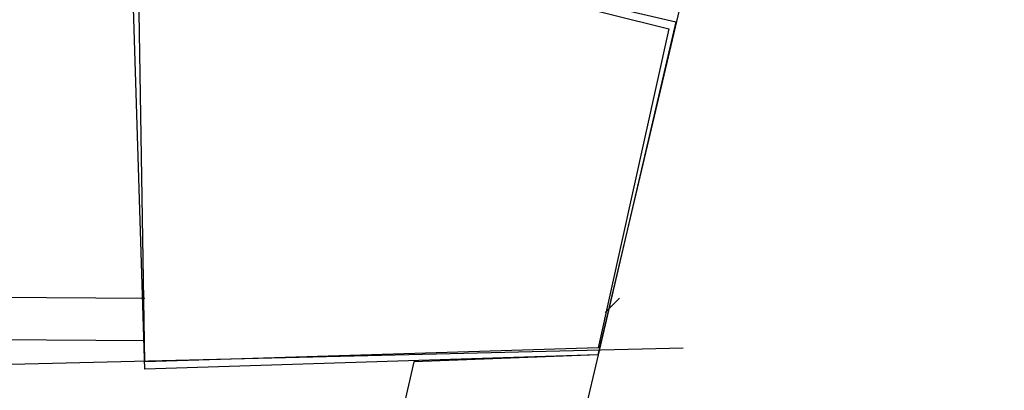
# Model space of a CAD drawing. Header units: feet. Extents: x -79 to 198, y -22 to 181.
# Tile 8 of 256: x 65.858 to 67.711, y 9.778 to 10.475. Entities that reach past the tile are written whole.
import ezdxf

# ---------------------------------------------------------------- set-up
doc = ezdxf.new("R2010")
doc.units = ezdxf.units.FT
doc.layers.add('A-LINEA', color=7, linetype='CONTINUOUS')

msp = doc.modelspace()

# ---------------------------------------------------------------- linework, layer by layer
at = {"layer": 'A-LINEA'}
for p, q in [((66.9467, 9.8444), (69, 18.5244)), ((63.8667, 9.9644), (66.0933, 9.9511)), ((66.96, 9.9244), (66.9867, 9.9511)), ((66.0933, 9.8711), (63.8667, 9.8844)), ((66.9467, 9.8444), (66.5333, 8.0844)), ((66.9467, 9.8444), (66.6, 9.8311)), ((66.6, 9.8311), (66.1067, 7.7378))]:
    msp.add_line(p, q, dxfattribs=at)
for points in [[(33.2133, 13.6311), (35.92, 13.0311), (38.6267, 12.4844), (41.3467, 11.9911), (44.08, 11.5378), (46.8267, 11.1511), (49.5733, 10.7911), (52.32, 10.4978), (55.08, 10.2444), (57.84, 10.0444), (60.6, 9.8978), (62.7733, 9.8178), (64.9333, 9.8044), (67.1067, 9.8578)], [(66.0667, 10.6578), (66.2933, 10.6578), (67.0933, 10.4711), (66.9467, 9.8444), (66.0933, 9.8178), (66.0667, 10.6578)], [(66.08, 10.6444), (66.28, 10.6578), (67.08, 10.4578), (66.9467, 9.8578), (66.0933, 9.8311), (66.08, 10.6444)]]:
    msp.add_lwpolyline(points, dxfattribs=at)

doc.saveas('drawing.dxf')
